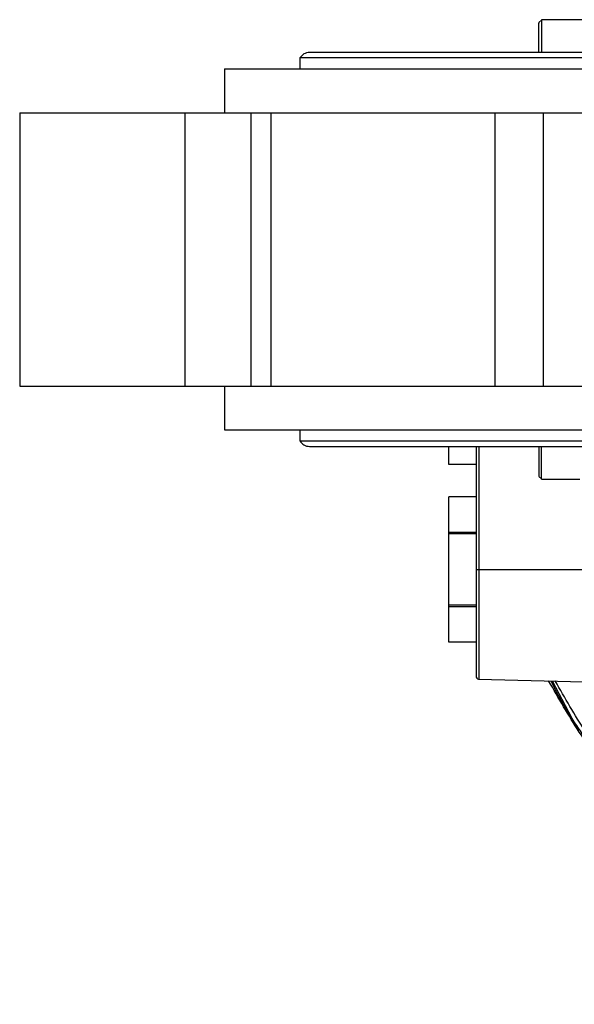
# Model space of a CAD drawing. Header units: millimetres. Extents: x 382 to 2568, y 89 to 1789.
# Tile 27 of 41: x 989 to 1091, y 1526 to 1706. Entities that reach past the tile are written whole.
import ezdxf

# ---------------------------------------------------------------- set-up
doc = ezdxf.new("R2010")
doc.units = ezdxf.units.MM

msp = doc.modelspace()

# ---------------------------------------------------------------- linework, layer by layer
at = {"color": 7, "linetype": 'Continuous', "lineweight": 25}
for p, q in [((1084.82, 1705.64), (1084.31, 1705.13)), ((1101.81, 1705.64), (1084.81, 1705.64)), ((1327.26, 1699.64), (1042.36, 1699.64)), ((1040.61, 1698.64), (1040.61, 1696.64)), ((1184.81, 1698.64), (1040.61, 1698.64)), ((1026.81, 1696.64), (1026.81, 1688.64)), ((1026.81, 1696.64), (1342.81, 1696.64)), ((989.36, 1688.64), (989.36, 1638.64)), ((989.36, 1688.64), (1019.57, 1688.64)), ((1019.57, 1688.64), (1019.57, 1638.64)), ((1019.57, 1688.64), (1031.72, 1688.64)), ((1031.72, 1638.64), (1031.72, 1688.64)), ((1031.72, 1688.64), (1035.3, 1688.64)), ((1035.3, 1688.64), (1035.3, 1638.64)), ((1035.3, 1688.64), (1076.27, 1688.64)), ((1076.27, 1688.64), (1076.27, 1638.64)), ((1076.27, 1688.64), (1085.16, 1688.64)), ((1085.16, 1638.64), (1085.16, 1688.64)), ((1085.16, 1688.64), (1095.3, 1688.64)), ((989.36, 1638.64), (1019.57, 1638.64)), ((1019.57, 1638.64), (1031.72, 1638.64)), ((1026.81, 1638.64), (1026.81, 1630.64)), ((1031.72, 1638.64), (1035.3, 1638.64)), ((1035.3, 1638.64), (1076.27, 1638.64)), ((1076.27, 1638.64), (1085.16, 1638.64)), ((1085.16, 1638.64), (1095.3, 1638.64)), ((1026.81, 1630.64), (1342.81, 1630.64)), ((1040.61, 1630.64), (1040.61, 1628.64)), ((1040.61, 1628.64), (1184.81, 1628.64)), ((1042.36, 1627.64), (1327.26, 1627.64)), ((1067.81, 1624.36), (1067.81, 1627.64)), ((1072.81, 1627.64), (1072.81, 1605.14)), ((1072.81, 1624.36), (1067.81, 1624.36)), ((1084.31, 1622.14), (1084.82, 1621.63)), ((1084.81, 1621.64), (1091.81, 1621.64)), ((1067.81, 1611.66), (1067.81, 1618.42)), ((1072.81, 1618.42), (1067.81, 1618.42)), ((1072.81, 1611.9), (1067.81, 1611.9)), ((1067.81, 1598.38), (1067.81, 1611.66)), ((1072.81, 1611.66), (1067.81, 1611.66)), ((1073.3, 1605.14), (1103.26, 1605.14)), ((1072.81, 1598.62), (1067.81, 1598.62)), ((1067.81, 1598.38), (1072.81, 1598.38)), ((1067.81, 1591.86), (1067.81, 1598.38)), ((1072.81, 1591.86), (1067.81, 1591.86)), ((1073.29, 1585.12), (1096.79, 1584.51)), ((1086.71, 1584.77), (1091.51, 1575.75))]:
    msp.add_line(p, q, dxfattribs=at)
at = {"color": 8, "linetype": 'Continuous', "lineweight": 25}
msp.add_line((1073.3, 1627.64), (1073.3, 1605.14), dxfattribs=at)
at = {"color": 7, "linetype": 'Continuous', "lineweight": 25}
for centre, radius, start, end in [((1042.36, 1697.61), 2.03, 90, 149.4898), ((1042.36, 1629.67), 2.03, 210.5102, 270), ((1073.31, 1585.62), 0.5, 180, 268.5262)]:
    msp.add_arc(centre, radius, start, end, dxfattribs=at)
for points, knots in [([(1084.31, 1699.64), (1084.31, 1700.01), (1084.31, 1701.11), (1084.31, 1702.82), (1084.31, 1704.33), (1084.31, 1705.12), (1084.31, 1705.05), (1084.31, 1705.03)], [0, 0, 0, 0, 0.130951, 0.380988, 0.631024, 0.881061, 1, 1, 1, 1]), ([(1084.81, 1705.52), (1084.81, 1705.55), (1084.81, 1705.62), (1084.81, 1704.76), (1084.81, 1703.11), (1084.81, 1701.25), (1084.81, 1700.05), (1084.81, 1699.64)], [0, 0, 0, 0, 0.119017, 0.369032, 0.619046, 0.869061, 1, 1, 1, 1]), ([(1084.31, 1627.64), (1084.31, 1627.53), (1084.31, 1626.72), (1084.31, 1625.17), (1084.31, 1623.44), (1084.31, 1622.31), (1084.31, 1622.23), (1084.31, 1622.19)], [0, 0, 0, 0, 0.037053, 0.286657, 0.536261, 0.785866, 1, 1, 1, 1]), ([(1084.81, 1621.65), (1084.81, 1621.69), (1084.81, 1621.78), (1084.81, 1623.05), (1084.81, 1624.95), (1084.81, 1626.64), (1084.81, 1627.52), (1084.81, 1627.64)], [0, 0, 0, 0, 0.241054, 0.482108, 0.723162, 0.964216, 1, 1, 1, 1]), ([(1072.81, 1610.05), (1072.81, 1608.83), (1072.81, 1606.41), (1072.81, 1602.78), (1072.81, 1600.83), (1072.81, 1600.05)], [0, 0, 0, 0, 0.374664, 0.749329, 1, 1, 1, 1]), ([(1263.23, 1557.76), (1260.81, 1555.48), (1255.73, 1550.69), (1247.11, 1544.39), (1237.69, 1538.72), (1227.73, 1534.01), (1217.37, 1530.3), (1206.69, 1527.63), (1195.81, 1526.02), (1184.81, 1525.48), (1173.82, 1526.02), (1162.93, 1527.63), (1152.25, 1530.3), (1141.89, 1534.01), (1131.94, 1538.72), (1122.5, 1544.38), (1113.66, 1550.94), (1105.5, 1558.33), (1098.12, 1566.49), (1091.52, 1575.28), (1087.9, 1581.63), (1086.09, 1584.79)], [0, 0, 0, 0, 0.047953, 0.100863, 0.153774, 0.206684, 0.259594, 0.312504, 0.365414, 0.418324, 0.471234, 0.524144, 0.577054, 0.629965, 0.682875, 0.735785, 0.788695, 0.841605, 0.894515, 0.947425, 1, 1, 1, 1]), ([(1086.48, 1584.78), (1087.11, 1583.56), (1089.18, 1579.55), (1093.43, 1573.16), (1099.14, 1565.68), (1105.51, 1558.74), (1112.43, 1552.34), (1119.86, 1546.56), (1127.76, 1541.41), (1136.05, 1536.95), (1144.7, 1533.21), (1153.63, 1530.2), (1162.78, 1527.96), (1172.08, 1526.5), (1181.48, 1525.82), (1190.9, 1525.93), (1200.28, 1526.84), (1209.55, 1528.54), (1218.64, 1531.01), (1227.49, 1534.23), (1236.04, 1538.19), (1244.23, 1542.85), (1251.97, 1548.2), (1258.2, 1553.18), (1261.61, 1556.57), (1262.79, 1557.75)], [0, 0, 0, 0, 0.01994, 0.065453, 0.110966, 0.156479, 0.201993, 0.247506, 0.293019, 0.338533, 0.384046, 0.429559, 0.475072, 0.520586, 0.566099, 0.611612, 0.657125, 0.702639, 0.748152, 0.793665, 0.839179, 0.884692, 0.930205, 0.975718, 1, 1, 1, 1])]:
    msp.add_open_spline(points, degree=3, knots=knots, dxfattribs=at)
for points in [[(1072.81, 1605.14), (1072.81, 1603.86), (1072.81, 1601.31), (1072.81, 1597.62), (1072.81, 1594.23), (1072.81, 1591.25), (1072.81, 1588.81), (1072.81, 1587), (1072.81, 1585.84), (1072.81, 1585.7), (1072.81, 1585.62)], [(1072.81, 1605.14), (1072.82, 1605.14), (1072.83, 1605.14), (1072.95, 1605.14), (1073.11, 1605.14), (1073.23, 1605.14), (1073.3, 1605.14)]]:
    msp.add_open_spline(points, degree=3, dxfattribs=at)
at = {"color": 8, "linetype": 'Continuous', "lineweight": 25}
msp.add_open_spline([(1073.3, 1605.14), (1073.3, 1603.83), (1073.3, 1601.21), (1073.3, 1597.43), (1073.3, 1593.95), (1073.3, 1590.9), (1073.3, 1588.39), (1073.3, 1586.54), (1073.3, 1585.35), (1073.3, 1585.2), (1073.3, 1585.12)], degree=3, dxfattribs=at)
msp.add_open_spline([(1261.65, 1557.72), (1259.47, 1555.65), (1254.33, 1550.76), (1245.17, 1544.25), (1234.5, 1538.12), (1223.19, 1533.25), (1211.42, 1529.64), (1199.31, 1527.36), (1187.03, 1526.43), (1174.73, 1526.87), (1162.54, 1528.66), (1150.63, 1531.79), (1139.14, 1536.22), (1128.21, 1541.89), (1117.98, 1548.73), (1108.55, 1556.66), (1100.09, 1565.6), (1092.87, 1574.96), (1089.07, 1581.64), (1087.3, 1584.76)], degree=3, knots=[0, 0, 0, 0, 0.044107, 0.104322, 0.164537, 0.224752, 0.284967, 0.345182, 0.405398, 0.465613, 0.525828, 0.586043, 0.646258, 0.706473, 0.766688, 0.826903, 0.887118, 0.947334, 1, 1, 1, 1], dxfattribs=at)

doc.saveas('drawing.dxf')
